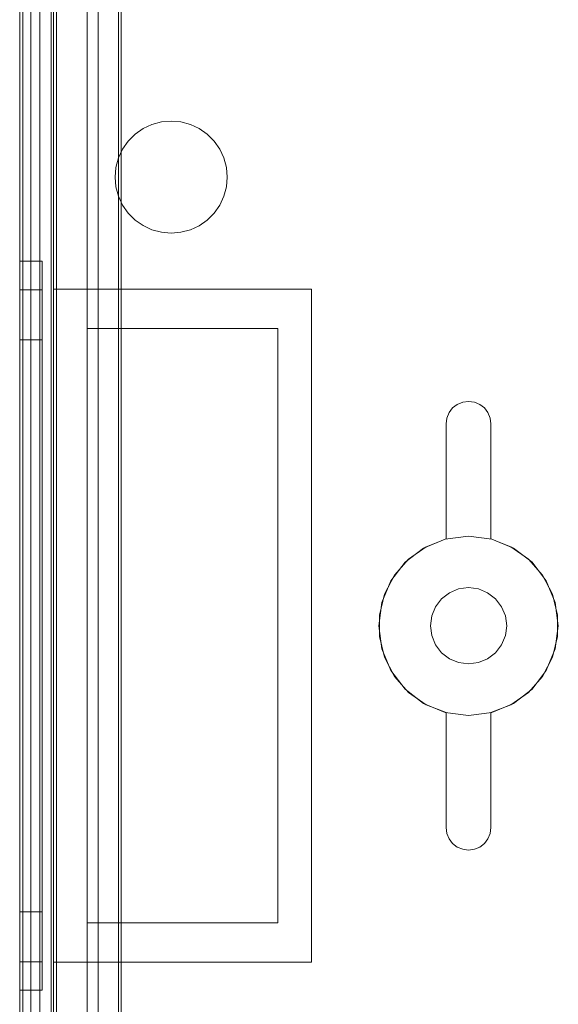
# Model space of a CAD drawing. Extents: x -420 to 300, y 62 to 1112.
# Tile 122 of 227: x -252.356 to -251.876, y 269.239 to 270.117. Entities that reach past the tile are written whole.
import ezdxf

# ---------------------------------------------------------------- set-up
doc = ezdxf.new("R2010")
doc.units = 0
doc.layers.get('0').update_dxf_attribs({"lineweight": 13})

# ---------------------------------------------------------------- blocks, each defined once
blk = doc.blocks.new('Blockreferenz-A06CPV3FL0', base_point=(-252.35611, 267.77695))
at = {"color": 251, "linetype": 'ByBlock', "lineweight": -2, "ltscale": 0.13, "true_color": 0x636363}
for p, q in [((-252.35611, 271.22694), (-252.35611, 267.92694)), ((-252.32323, 271.22694), (-252.32323, 267.92694)), ((-252.35322, 271.20662), (-252.35322, 267.94894)), ((-252.33811, 268.10294), (-252.33811, 271.05094)), ((-252.33811, 271.05094), (-252.33811, 268.10294)), ((-252.28611, 268.10294), (-252.28611, 271.05094)), ((-252.28611, 271.05094), (-252.28611, 268.10294)), ((-252.26811, 268.09694), (-252.26811, 271.05694)), ((-252.26558, 268.09947), (-252.26558, 271.05441))]:
    blk.add_line(p, q, dxfattribs=at)
blk = doc.blocks.new('Blockreferenz-A06CPV3NL0', base_point=(-252.35611, 267.77695))
at = {"color": 9, "linetype": 'ByBlock', "lineweight": -2, "ltscale": 0.13, "true_color": 0xc1c9c4}
for p, q in [((-252.35611, 271.22694), (-252.35611, 267.92694)), ((-252.35611, 267.92694), (-252.35611, 271.22694)), ((-252.32811, 267.92694), (-252.32811, 271.22694)), ((-252.32611, 269.87694), (-252.32611, 271.22694)), ((-252.35611, 271.11694), (-252.35611, 269.57694)), ((-252.35611, 269.57694), (-252.35611, 271.11694)), ((-252.34611, 269.57694), (-252.34611, 271.11694)), ((-252.34611, 271.11694), (-252.34611, 269.57694)), ((-252.35611, 271.10694), (-252.35611, 269.57694)), ((-252.35611, 268.04694), (-252.35611, 271.10694)), ((-252.34611, 269.57694), (-252.34611, 271.10694)), ((-252.34611, 268.04694), (-252.34611, 271.10694)), ((-252.32811, 271.05094), (-252.32811, 268.10294)), ((-252.29611, 268.10294), (-252.29611, 271.05094)), ((-252.29611, 270.89694), (-252.29611, 269.84194)), ((-252.26811, 270.89694), (-252.26811, 269.994)), ((-252.26811, 269.994), (-252.26811, 270.89694)), ((-252.24614, 270.02023), (-252.23824, 270.02391)), ((-252.23824, 270.02391), (-252.24614, 270.02023)), ((-252.23824, 270.02391), (-252.22982, 270.02618)), ((-252.22982, 270.02618), (-252.23824, 270.02391)), ((-252.22982, 270.02618), (-252.22113, 270.02694)), ((-252.22113, 270.02694), (-252.22982, 270.02618)), ((-252.22113, 270.02694), (-252.21245, 270.02618)), ((-252.21245, 270.02618), (-252.22113, 270.02694)), ((-252.21245, 270.02618), (-252.20402, 270.02393)), ((-252.20402, 270.02393), (-252.21245, 270.02618)), ((-252.20402, 270.02393), (-252.19612, 270.02025)), ((-252.19612, 270.02025), (-252.20402, 270.02393)), ((-252.25943, 270.00905), (-252.25327, 270.01522)), ((-252.25327, 270.01522), (-252.25943, 270.00905)), ((-252.25327, 270.01522), (-252.24614, 270.02023)), ((-252.24614, 270.02023), (-252.25327, 270.01522)), ((-252.19612, 270.02025), (-252.18898, 270.01525)), ((-252.18898, 270.01525), (-252.19612, 270.02025)), ((-252.18898, 270.01525), (-252.18281, 270.00909)), ((-252.18281, 270.00909), (-252.18898, 270.01525)), ((-252.26443, 270.0019), (-252.25943, 270.00905)), ((-252.25943, 270.00905), (-252.26443, 270.0019)), ((-252.18281, 270.00909), (-252.17781, 270.00195)), ((-252.17781, 270.00195), (-252.18281, 270.00909)), ((-252.26811, 269.994), (-252.26443, 270.0019)), ((-252.26443, 270.0019), (-252.26811, 269.994)), ((-252.17781, 270.00195), (-252.17412, 269.99405)), ((-252.17412, 269.99405), (-252.17781, 270.00195)), ((-252.26811, 269.994), (-252.27035, 269.9856)), ((-252.27035, 269.9856), (-252.26811, 269.994)), ((-252.26811, 269.994), (-252.26811, 269.994)), ((-252.17412, 269.99405), (-252.17187, 269.98563)), ((-252.17187, 269.98563), (-252.17412, 269.99405)), ((-252.27035, 269.9856), (-252.27111, 269.97694)), ((-252.27111, 269.97694), (-252.27035, 269.9856)), ((-252.17187, 269.98563), (-252.17111, 269.97694)), ((-252.17111, 269.97694), (-252.17187, 269.98563)), ((-252.27111, 269.97694), (-252.27035, 269.96828)), ((-252.27035, 269.96828), (-252.27111, 269.97694)), ((-252.17111, 269.97694), (-252.17187, 269.96826)), ((-252.17187, 269.96826), (-252.17111, 269.97694)), ((-252.27035, 269.96828), (-252.26811, 269.95988)), ((-252.26811, 269.95988), (-252.27035, 269.96828)), ((-252.26443, 269.95198), (-252.26811, 269.95988)), ((-252.26811, 269.95988), (-252.26811, 269.84194)), ((-252.26811, 269.95988), (-252.26443, 269.95198)), ((-252.26811, 269.84194), (-252.26811, 269.95988)), ((-252.26811, 269.95988), (-252.26811, 269.95988)), ((-252.17412, 269.95983), (-252.17781, 269.95193)), ((-252.17781, 269.95193), (-252.17412, 269.95983)), ((-252.17187, 269.96826), (-252.17412, 269.95983)), ((-252.17412, 269.95983), (-252.17187, 269.96826)), ((-252.25943, 269.94483), (-252.26443, 269.95198)), ((-252.26443, 269.95198), (-252.25943, 269.94483)), ((-252.17781, 269.95193), (-252.18281, 269.94479)), ((-252.18281, 269.94479), (-252.17781, 269.95193)), ((-252.25327, 269.93866), (-252.25943, 269.94483)), ((-252.25943, 269.94483), (-252.25327, 269.93866)), ((-252.18281, 269.94479), (-252.18898, 269.93863)), ((-252.18898, 269.93863), (-252.18281, 269.94479)), ((-252.24614, 269.93366), (-252.25327, 269.93866)), ((-252.25327, 269.93866), (-252.24614, 269.93366)), ((-252.23824, 269.92997), (-252.24614, 269.93366)), ((-252.24614, 269.93366), (-252.23824, 269.92997)), ((-252.19612, 269.93363), (-252.20402, 269.92995)), ((-252.20402, 269.92995), (-252.19612, 269.93363)), ((-252.18898, 269.93863), (-252.19612, 269.93363)), ((-252.19612, 269.93363), (-252.18898, 269.93863)), ((-252.22982, 269.92771), (-252.23824, 269.92997)), ((-252.23824, 269.92997), (-252.22982, 269.92771)), ((-252.22113, 269.92694), (-252.22982, 269.92771)), ((-252.22982, 269.92771), (-252.22113, 269.92694)), ((-252.21245, 269.9277), (-252.22113, 269.92694)), ((-252.22113, 269.92694), (-252.21245, 269.9277)), ((-252.20402, 269.92995), (-252.21245, 269.9277)), ((-252.21245, 269.9277), (-252.20402, 269.92995)), ((-252.35611, 269.90194), (-252.35611, 269.89087)), ((-252.33611, 269.90194), (-252.35611, 269.90194)), ((-252.35611, 269.89087), (-252.35611, 269.90194)), ((-252.33611, 269.89087), (-252.33611, 269.90194)), ((-252.33611, 269.89087), (-252.33611, 269.90194)), ((-252.35611, 269.89087), (-252.35611, 269.8584)), ((-252.35611, 269.8584), (-252.35611, 269.89087)), ((-252.33611, 269.8584), (-252.33611, 269.89087)), ((-252.33611, 269.8584), (-252.33611, 269.89087)), ((-252.35611, 269.87654), (-252.35611, 269.86633)), ((-252.33611, 269.87654), (-252.35611, 269.87654)), ((-252.35611, 269.86633), (-252.35611, 269.87654)), ((-252.33611, 269.86633), (-252.33611, 269.87654)), ((-252.33611, 269.86633), (-252.33611, 269.87654)), ((-252.32611, 269.87694), (-252.21111, 269.87694)), ((-252.32611, 269.57694), (-252.32611, 269.87694)), ((-252.32611, 269.87694), (-252.32611, 269.87694)), ((-252.32611, 269.87694), (-252.21111, 269.87694)), ((-252.32611, 269.57694), (-252.32611, 269.87694)), ((-252.21111, 269.87694), (-252.09611, 269.87694)), ((-252.21111, 269.87694), (-252.09611, 269.87694)), ((-252.09611, 269.87694), (-252.09611, 269.57694)), ((-252.09611, 269.87694), (-252.09611, 269.87694)), ((-252.09611, 269.87694), (-252.09611, 269.57694)), ((-252.35611, 269.86633), (-252.35611, 269.8364)), ((-252.35611, 269.8364), (-252.35611, 269.86633)), ((-252.33611, 269.8364), (-252.33611, 269.86633)), ((-252.33611, 269.8364), (-252.33611, 269.86633)), ((-252.35611, 269.8584), (-252.35611, 269.80675)), ((-252.35611, 269.80675), (-252.35611, 269.8584)), ((-252.33611, 269.80675), (-252.33611, 269.8584)), ((-252.33611, 269.80675), (-252.33611, 269.8584)), ((-252.29611, 269.84194), (-252.29611, 269.31194)), ((-252.26811, 269.84194), (-252.29611, 269.84194)), ((-252.29611, 269.84194), (-252.26811, 269.84194)), ((-252.29611, 269.84194), (-252.29611, 269.84194)), ((-252.26811, 269.84194), (-252.12611, 269.84194)), ((-252.21111, 269.84194), (-252.26811, 269.84194)), ((-252.26811, 269.84194), (-252.26811, 269.84194)), ((-252.12611, 269.84194), (-252.21111, 269.84194)), ((-252.12611, 269.84194), (-252.12611, 269.31194)), ((-252.12611, 269.31194), (-252.12611, 269.84194)), ((-252.12611, 269.84194), (-252.12611, 269.84194)), ((-252.35611, 269.8364), (-252.35611, 269.78879)), ((-252.35611, 269.78879), (-252.35611, 269.8364)), ((-252.35611, 269.83194), (-252.35611, 269.82325)), ((-252.33611, 269.83194), (-252.35611, 269.83194)), ((-252.35611, 269.82325), (-252.35611, 269.83194)), ((-252.33611, 269.78879), (-252.33611, 269.8364)), ((-252.33611, 269.78879), (-252.33611, 269.8364)), ((-252.33611, 269.82325), (-252.33611, 269.83194)), ((-252.33611, 269.82325), (-252.33611, 269.83194)), ((-252.35611, 269.82325), (-252.35611, 269.79778)), ((-252.35611, 269.79778), (-252.35611, 269.82325)), ((-252.33611, 269.79778), (-252.33611, 269.82325)), ((-252.33611, 269.79778), (-252.33611, 269.82325)), ((-252.35611, 269.80675), (-252.35611, 269.73944)), ((-252.35611, 269.73944), (-252.35611, 269.80675)), ((-252.33611, 269.73944), (-252.33611, 269.80675)), ((-252.33611, 269.73944), (-252.33611, 269.80675)), ((-252.35611, 269.79778), (-252.35611, 269.75725)), ((-252.35611, 269.75725), (-252.35611, 269.79778)), ((-252.33611, 269.75725), (-252.33611, 269.79778)), ((-252.33611, 269.75725), (-252.33611, 269.79778)), ((-252.35611, 269.78879), (-252.35611, 269.72674)), ((-252.35611, 269.72674), (-252.35611, 269.78879)), ((-252.33611, 269.72674), (-252.33611, 269.78879)), ((-252.33611, 269.72674), (-252.33611, 269.78879)), ((-251.96611, 269.77426), (-251.96128, 269.77626)), ((-251.96128, 269.77626), (-251.96611, 269.77426)), ((-251.96128, 269.77626), (-251.95611, 269.77694)), ((-251.95611, 269.77694), (-251.96128, 269.77626)), ((-251.95611, 269.77694), (-251.95093, 269.77626)), ((-251.95093, 269.77626), (-251.95611, 269.77694)), ((-251.95093, 269.77626), (-251.94611, 269.77426)), ((-251.94611, 269.77426), (-251.95093, 269.77626)), ((-251.97542, 269.76212), (-251.97343, 269.76694)), ((-251.97343, 269.76694), (-251.97542, 269.76212)), ((-251.97343, 269.76694), (-251.97025, 269.77108)), ((-251.97025, 269.77108), (-251.97343, 269.76694)), ((-251.97025, 269.77108), (-251.96611, 269.77426)), ((-251.96611, 269.77426), (-251.97025, 269.77108)), ((-251.94611, 269.77426), (-251.94196, 269.77108)), ((-251.94196, 269.77108), (-251.94611, 269.77426)), ((-251.94196, 269.77108), (-251.93879, 269.76694)), ((-251.93879, 269.76694), (-251.94196, 269.77108)), ((-251.93879, 269.76694), (-251.93679, 269.76212)), ((-251.93679, 269.76212), (-251.93879, 269.76694)), ((-251.97611, 269.75694), (-251.97542, 269.76212)), ((-251.97542, 269.76212), (-251.97611, 269.75694)), ((-251.93679, 269.76212), (-251.93611, 269.75694)), ((-251.93611, 269.75694), (-251.93679, 269.76212)), ((-252.35611, 269.75725), (-252.35611, 269.70444)), ((-252.35611, 269.70444), (-252.35611, 269.75725)), ((-252.33611, 269.70444), (-252.33611, 269.75725)), ((-252.33611, 269.70444), (-252.33611, 269.75725)), ((-251.97611, 269.6544), (-251.97611, 269.75694)), ((-251.97611, 269.75694), (-251.97611, 269.6544)), ((-251.97611, 269.75694), (-251.97611, 269.75694)), ((-251.93611, 269.75694), (-251.93611, 269.6544)), ((-251.93611, 269.6544), (-251.93611, 269.75694)), ((-251.93611, 269.75694), (-251.93611, 269.75694)), ((-252.35611, 269.73944), (-252.35611, 269.66106)), ((-252.35611, 269.66106), (-252.35611, 269.73944)), ((-252.33611, 269.66106), (-252.33611, 269.73944)), ((-252.33611, 269.66106), (-252.33611, 269.73944)), ((-252.35611, 269.72674), (-252.35611, 269.65448)), ((-252.35611, 269.65448), (-252.35611, 269.72674)), ((-252.33611, 269.65448), (-252.33611, 269.72674)), ((-252.33611, 269.65448), (-252.33611, 269.72674)), ((-252.35611, 269.70444), (-252.35611, 269.64294)), ((-252.35611, 269.64294), (-252.35611, 269.70444)), ((-252.33611, 269.64294), (-252.33611, 269.70444)), ((-252.33611, 269.64294), (-252.33611, 269.70444)), ((-252.35611, 269.66106), (-252.35611, 269.57694)), ((-252.35611, 269.57694), (-252.35611, 269.66106)), ((-252.35611, 269.65448), (-252.35611, 269.57694)), ((-252.35611, 269.57694), (-252.35611, 269.65448)), ((-252.33611, 269.57694), (-252.33611, 269.66106)), ((-252.33611, 269.57694), (-252.33611, 269.66106)), ((-252.33611, 269.57694), (-252.33611, 269.65448)), ((-252.33611, 269.57694), (-252.33611, 269.65448)), ((-251.97681, 269.65421), (-251.99611, 269.64622)), ((-251.97681, 269.65421), (-251.99611, 269.64622)), ((-251.99392, 269.64744), (-251.97611, 269.6544)), ((-251.97611, 269.6544), (-251.99392, 269.64744)), ((-251.95611, 269.65694), (-251.97681, 269.65421)), ((-251.95611, 269.65694), (-251.97681, 269.65421)), ((-251.97611, 269.6544), (-251.97611, 269.6544)), ((-251.9354, 269.65421), (-251.95611, 269.65694)), ((-251.9354, 269.65421), (-251.95611, 269.65694)), ((-251.93611, 269.6544), (-251.91829, 269.64744)), ((-251.91829, 269.64744), (-251.93611, 269.6544)), ((-251.93611, 269.6544), (-251.93611, 269.6544)), ((-251.91611, 269.64622), (-251.9354, 269.65421)), ((-251.91611, 269.64622), (-251.9354, 269.65421)), ((-251.99611, 269.64622), (-252.01267, 269.63351)), ((-251.99611, 269.64622), (-252.01267, 269.63351)), ((-252.00957, 269.63645), (-251.99392, 269.64744)), ((-251.99392, 269.64744), (-252.00957, 269.63645)), ((-251.91829, 269.64744), (-251.90264, 269.63645)), ((-251.90264, 269.63645), (-251.91829, 269.64744)), ((-251.89954, 269.63351), (-251.91611, 269.64622)), ((-251.89954, 269.63351), (-251.91611, 269.64622)), ((-252.35611, 269.64294), (-252.35611, 269.57694)), ((-252.35611, 269.57694), (-252.35611, 269.64294)), ((-252.33611, 269.57694), (-252.33611, 269.64294)), ((-252.33611, 269.57694), (-252.33611, 269.64294)), ((-252.02217, 269.62206), (-252.00957, 269.63645)), ((-252.00957, 269.63645), (-252.02217, 269.62206)), ((-251.90264, 269.63645), (-251.89004, 269.62206)), ((-251.89004, 269.62206), (-251.90264, 269.63645)), ((-252.01267, 269.63351), (-252.02539, 269.61694)), ((-252.01267, 269.63351), (-252.02539, 269.61694)), ((-251.88682, 269.61694), (-251.89954, 269.63351)), ((-251.88682, 269.61694), (-251.89954, 269.63351)), ((-252.03099, 269.60508), (-252.02217, 269.62206)), ((-252.02217, 269.62206), (-252.03099, 269.60508)), ((-251.89004, 269.62206), (-251.88122, 269.60508)), ((-251.88122, 269.60508), (-251.89004, 269.62206)), ((-252.02539, 269.61694), (-252.03338, 269.59765)), ((-252.02539, 269.61694), (-252.03338, 269.59765)), ((-251.96491, 269.60978), (-251.97311, 269.60639)), ((-251.97311, 269.60639), (-251.96491, 269.60978)), ((-251.95611, 269.61094), (-251.96491, 269.60978)), ((-251.96491, 269.60978), (-251.95611, 269.61094)), ((-251.94731, 269.60978), (-251.95611, 269.61094)), ((-251.95611, 269.61094), (-251.94731, 269.60978)), ((-251.93911, 269.60639), (-251.94731, 269.60978)), ((-251.94731, 269.60978), (-251.93911, 269.60639)), ((-251.87883, 269.59765), (-251.88682, 269.61694)), ((-251.87883, 269.59765), (-251.88682, 269.61694)), ((-252.03553, 269.5865), (-252.03099, 269.60508)), ((-252.03099, 269.60508), (-252.03553, 269.5865)), ((-251.98015, 269.60098), (-251.98555, 269.59394)), ((-251.98555, 269.59394), (-251.98015, 269.60098)), ((-251.97311, 269.60639), (-251.98015, 269.60098)), ((-251.98015, 269.60098), (-251.97311, 269.60639)), ((-251.93206, 269.60098), (-251.93911, 269.60639)), ((-251.93911, 269.60639), (-251.93206, 269.60098)), ((-251.92666, 269.59394), (-251.93206, 269.60098)), ((-251.93206, 269.60098), (-251.92666, 269.59394)), ((-251.88122, 269.60508), (-251.87668, 269.5865)), ((-251.87668, 269.5865), (-251.88122, 269.60508)), ((-252.03338, 269.59765), (-252.03611, 269.57694)), ((-252.03338, 269.59765), (-252.03611, 269.57694)), ((-251.98555, 269.59394), (-251.98895, 269.58574)), ((-251.98895, 269.58574), (-251.98555, 269.59394)), ((-251.92326, 269.58574), (-251.92666, 269.59394)), ((-251.92666, 269.59394), (-251.92326, 269.58574)), ((-251.87611, 269.57694), (-251.87883, 269.59765)), ((-251.87611, 269.57694), (-251.87883, 269.59765)), ((-252.03553, 269.56738), (-252.03553, 269.5865)), ((-252.03553, 269.5865), (-252.03553, 269.56738)), ((-251.98895, 269.58574), (-251.99011, 269.57694)), ((-251.99011, 269.57694), (-251.98895, 269.58574)), ((-251.92211, 269.57694), (-251.92326, 269.58574)), ((-251.92326, 269.58574), (-251.92211, 269.57694)), ((-251.87668, 269.5865), (-251.87668, 269.56738)), ((-251.87668, 269.56738), (-251.87668, 269.5865)), ((-252.35611, 269.57694), (-252.35611, 268.04694)), ((-252.35611, 269.57694), (-252.35611, 268.03694)), ((-252.35611, 269.57694), (-252.35611, 269.51094)), ((-252.35611, 269.57694), (-252.35611, 269.4994)), ((-252.35611, 269.57694), (-252.35611, 269.49282)), ((-252.35611, 268.03694), (-252.35611, 269.57694)), ((-252.35611, 269.51094), (-252.35611, 269.57694)), ((-252.35611, 269.4994), (-252.35611, 269.57694)), ((-252.35611, 269.49282), (-252.35611, 269.57694)), ((-252.34611, 268.04694), (-252.34611, 269.57694)), ((-252.34611, 268.03694), (-252.34611, 269.57694)), ((-252.34611, 269.57694), (-252.34611, 268.03694)), ((-252.33611, 269.51094), (-252.33611, 269.57694)), ((-252.33611, 269.4994), (-252.33611, 269.57694)), ((-252.33611, 269.49282), (-252.33611, 269.57694)), ((-252.33611, 269.51094), (-252.33611, 269.57694)), ((-252.33611, 269.4994), (-252.33611, 269.57694)), ((-252.33611, 269.49282), (-252.33611, 269.57694)), ((-252.32611, 269.27694), (-252.32611, 269.57694)), ((-252.32611, 269.27694), (-252.32611, 269.57694)), ((-252.09611, 269.57694), (-252.09611, 269.27694)), ((-252.09611, 269.57694), (-252.09611, 269.27694)), ((-252.03611, 269.57694), (-252.03338, 269.55624)), ((-252.03611, 269.57694), (-252.03338, 269.55624)), ((-251.99011, 269.57694), (-251.98895, 269.56814)), ((-251.98895, 269.56814), (-251.99011, 269.57694)), ((-251.92326, 269.56814), (-251.92211, 269.57694)), ((-251.92211, 269.57694), (-251.92326, 269.56814)), ((-251.87883, 269.55624), (-251.87611, 269.57694)), ((-251.87883, 269.55624), (-251.87611, 269.57694)), ((-252.03099, 269.5488), (-252.03553, 269.56738)), ((-252.03553, 269.56738), (-252.03099, 269.5488)), ((-251.98895, 269.56814), (-251.98555, 269.55994)), ((-251.98555, 269.55994), (-251.98895, 269.56814)), ((-251.92666, 269.55994), (-251.92326, 269.56814)), ((-251.92326, 269.56814), (-251.92666, 269.55994)), ((-251.87668, 269.56738), (-251.88122, 269.5488)), ((-251.88122, 269.5488), (-251.87668, 269.56738)), ((-252.03338, 269.55624), (-252.02539, 269.53694)), ((-252.03338, 269.55624), (-252.02539, 269.53694)), ((-251.98555, 269.55994), (-251.98015, 269.5529)), ((-251.98015, 269.5529), (-251.98555, 269.55994)), ((-251.93206, 269.5529), (-251.92666, 269.55994)), ((-251.92666, 269.55994), (-251.93206, 269.5529)), ((-251.88682, 269.53694), (-251.87883, 269.55624)), ((-251.88682, 269.53694), (-251.87883, 269.55624)), ((-252.02217, 269.53183), (-252.03099, 269.5488)), ((-252.03099, 269.5488), (-252.02217, 269.53183)), ((-251.98015, 269.5529), (-251.97311, 269.5475)), ((-251.97311, 269.5475), (-251.98015, 269.5529)), ((-251.97311, 269.5475), (-251.96491, 269.5441)), ((-251.96491, 269.5441), (-251.97311, 269.5475)), ((-251.94731, 269.5441), (-251.93911, 269.5475)), ((-251.93911, 269.5475), (-251.94731, 269.5441)), ((-251.93911, 269.5475), (-251.93206, 269.5529)), ((-251.93206, 269.5529), (-251.93911, 269.5475)), ((-251.88122, 269.5488), (-251.89004, 269.53183)), ((-251.89004, 269.53183), (-251.88122, 269.5488)), ((-251.96491, 269.5441), (-251.95611, 269.54294)), ((-251.95611, 269.54294), (-251.96491, 269.5441)), ((-251.95611, 269.54294), (-251.94731, 269.5441)), ((-251.94731, 269.5441), (-251.95611, 269.54294)), ((-252.02539, 269.53694), (-252.01267, 269.52037)), ((-252.02539, 269.53694), (-252.01267, 269.52037)), ((-252.00957, 269.51743), (-252.02217, 269.53183)), ((-252.02217, 269.53183), (-252.00957, 269.51743)), ((-251.89004, 269.53183), (-251.90264, 269.51743)), ((-251.90264, 269.51743), (-251.89004, 269.53183)), ((-251.89954, 269.52037), (-251.88682, 269.53694)), ((-251.89954, 269.52037), (-251.88682, 269.53694)), ((-252.01267, 269.52037), (-251.99611, 269.50766)), ((-252.01267, 269.52037), (-251.99611, 269.50766)), ((-251.99392, 269.50644), (-252.00957, 269.51743)), ((-252.00957, 269.51743), (-251.99392, 269.50644)), ((-251.90264, 269.51743), (-251.91829, 269.50644)), ((-251.91829, 269.50644), (-251.90264, 269.51743)), ((-251.91611, 269.50766), (-251.89954, 269.52037)), ((-251.91611, 269.50766), (-251.89954, 269.52037)), ((-252.35611, 269.51094), (-252.35611, 269.44944)), ((-252.35611, 269.44944), (-252.35611, 269.51094)), ((-252.33611, 269.44944), (-252.33611, 269.51094)), ((-252.33611, 269.44944), (-252.33611, 269.51094)), ((-251.99611, 269.50766), (-251.97681, 269.49967)), ((-251.99611, 269.50766), (-251.97681, 269.49967)), ((-251.97611, 269.49948), (-251.99392, 269.50644)), ((-251.99392, 269.50644), (-251.97611, 269.49948)), ((-251.91829, 269.50644), (-251.93611, 269.49948)), ((-251.93611, 269.49948), (-251.91829, 269.50644)), ((-251.9354, 269.49967), (-251.91611, 269.50766)), ((-251.9354, 269.49967), (-251.91611, 269.50766)), ((-252.35611, 269.4994), (-252.35611, 269.42714)), ((-252.35611, 269.42714), (-252.35611, 269.4994)), ((-252.33611, 269.42714), (-252.33611, 269.4994)), ((-252.33611, 269.42714), (-252.33611, 269.4994)), ((-251.97681, 269.49967), (-251.95611, 269.49694)), ((-251.97681, 269.49967), (-251.95611, 269.49694)), ((-251.97611, 269.39694), (-251.97611, 269.49948)), ((-251.97611, 269.49948), (-251.97611, 269.39694)), ((-251.97611, 269.49948), (-251.97611, 269.49948)), ((-251.95611, 269.49694), (-251.9354, 269.49967)), ((-251.95611, 269.49694), (-251.9354, 269.49967)), ((-251.93611, 269.49948), (-251.93611, 269.39694)), ((-251.93611, 269.39694), (-251.93611, 269.49948)), ((-251.93611, 269.49948), (-251.93611, 269.49948)), ((-252.35611, 269.49282), (-252.35611, 269.41444)), ((-252.35611, 269.41444), (-252.35611, 269.49282)), ((-252.33611, 269.41444), (-252.33611, 269.49282)), ((-252.33611, 269.41444), (-252.33611, 269.49282)), ((-252.35611, 269.44944), (-252.35611, 269.39663)), ((-252.35611, 269.39663), (-252.35611, 269.44944)), ((-252.33611, 269.39663), (-252.33611, 269.44944)), ((-252.33611, 269.39663), (-252.33611, 269.44944)), ((-252.35611, 269.42714), (-252.35611, 269.36509)), ((-252.35611, 269.36509), (-252.35611, 269.42714)), ((-252.33611, 269.36509), (-252.33611, 269.42714)), ((-252.33611, 269.36509), (-252.33611, 269.42714)), ((-252.35611, 269.41444), (-252.35611, 269.34713)), ((-252.35611, 269.34713), (-252.35611, 269.41444)), ((-252.33611, 269.34713), (-252.33611, 269.41444)), ((-252.33611, 269.34713), (-252.33611, 269.41444)), ((-252.35611, 269.39663), (-252.35611, 269.3561)), ((-252.35611, 269.3561), (-252.35611, 269.39663)), ((-252.33611, 269.3561), (-252.33611, 269.39663)), ((-252.33611, 269.3561), (-252.33611, 269.39663)), ((-251.97542, 269.39176), (-251.97611, 269.39694)), ((-251.97611, 269.39694), (-251.97542, 269.39176)), ((-251.97611, 269.39694), (-251.97611, 269.39694)), ((-251.97343, 269.38694), (-251.97542, 269.39176)), ((-251.97542, 269.39176), (-251.97343, 269.38694)), ((-251.93679, 269.39176), (-251.93879, 269.38694)), ((-251.93879, 269.38694), (-251.93679, 269.39176)), ((-251.93611, 269.39694), (-251.93679, 269.39176)), ((-251.93679, 269.39176), (-251.93611, 269.39694)), ((-251.93611, 269.39694), (-251.93611, 269.39694)), ((-251.97025, 269.3828), (-251.97343, 269.38694)), ((-251.97343, 269.38694), (-251.97025, 269.3828)), ((-251.96611, 269.37962), (-251.97025, 269.3828)), ((-251.97025, 269.3828), (-251.96611, 269.37962)), ((-251.94196, 269.3828), (-251.94611, 269.37962)), ((-251.94611, 269.37962), (-251.94196, 269.3828)), ((-251.93879, 269.38694), (-251.94196, 269.3828)), ((-251.94196, 269.3828), (-251.93879, 269.38694)), ((-251.96128, 269.37762), (-251.96611, 269.37962)), ((-251.96611, 269.37962), (-251.96128, 269.37762)), ((-251.95611, 269.37694), (-251.96128, 269.37762)), ((-251.96128, 269.37762), (-251.95611, 269.37694)), ((-251.95093, 269.37762), (-251.95611, 269.37694)), ((-251.95611, 269.37694), (-251.95093, 269.37762)), ((-251.94611, 269.37962), (-251.95093, 269.37762)), ((-251.95093, 269.37762), (-251.94611, 269.37962)), ((-252.35611, 269.36509), (-252.35611, 269.31748)), ((-252.35611, 269.31748), (-252.35611, 269.36509)), ((-252.33611, 269.31748), (-252.33611, 269.36509)), ((-252.33611, 269.31748), (-252.33611, 269.36509)), ((-252.35611, 269.3561), (-252.35611, 269.33063)), ((-252.35611, 269.33063), (-252.35611, 269.3561)), ((-252.33611, 269.33063), (-252.33611, 269.3561)), ((-252.33611, 269.33063), (-252.33611, 269.3561)), ((-252.35611, 269.34713), (-252.35611, 269.29548)), ((-252.35611, 269.29548), (-252.35611, 269.34713)), ((-252.33611, 269.29548), (-252.33611, 269.34713)), ((-252.33611, 269.29548), (-252.33611, 269.34713)), ((-252.35611, 269.33063), (-252.35611, 269.32194)), ((-252.35611, 269.32194), (-252.35611, 269.33063)), ((-252.33611, 269.32194), (-252.33611, 269.33063)), ((-252.33611, 269.32194), (-252.33611, 269.33063)), ((-252.35611, 269.32194), (-252.33611, 269.32194)), ((-252.35611, 269.31748), (-252.35611, 269.28755)), ((-252.35611, 269.28755), (-252.35611, 269.31748)), ((-252.33611, 269.28755), (-252.33611, 269.31748)), ((-252.33611, 269.28755), (-252.33611, 269.31748)), ((-252.29611, 269.31194), (-252.26811, 269.31194)), ((-252.26811, 269.31194), (-252.29611, 269.31194)), ((-252.29611, 269.31194), (-252.29611, 268.25694)), ((-252.29611, 269.31194), (-252.29611, 269.31194)), ((-252.12611, 269.31194), (-252.26811, 269.31194)), ((-252.26811, 269.31194), (-252.26811, 268.27862)), ((-252.26811, 269.31194), (-252.21111, 269.31194)), ((-252.26811, 268.25694), (-252.26811, 269.31194)), ((-252.26811, 269.31194), (-252.26811, 269.31194)), ((-252.21111, 269.31194), (-252.12611, 269.31194)), ((-252.12611, 269.31194), (-252.12611, 269.31194)), ((-252.35611, 269.29548), (-252.35611, 269.26301)), ((-252.35611, 269.26301), (-252.35611, 269.29548)), ((-252.33611, 269.26301), (-252.33611, 269.29548)), ((-252.33611, 269.26301), (-252.33611, 269.29548)), ((-252.35611, 269.28755), (-252.35611, 269.27734)), ((-252.35611, 269.27734), (-252.35611, 269.28755)), ((-252.33611, 269.27734), (-252.33611, 269.28755)), ((-252.33611, 269.27734), (-252.33611, 269.28755)), ((-252.35611, 269.27734), (-252.33611, 269.27734)), ((-252.21111, 269.27694), (-252.32611, 269.27694)), ((-252.32611, 269.27694), (-252.32611, 269.27694)), ((-252.21111, 269.27694), (-252.32611, 269.27694)), ((-252.32611, 267.92694), (-252.32611, 269.27694)), ((-252.09611, 269.27694), (-252.21111, 269.27694)), ((-252.09611, 269.27694), (-252.21111, 269.27694)), ((-252.09611, 269.27694), (-252.09611, 269.27694)), ((-252.35611, 269.26301), (-252.35611, 269.25194)), ((-252.35611, 269.25194), (-252.35611, 269.26301)), ((-252.33611, 269.25194), (-252.33611, 269.26301)), ((-252.33611, 269.25194), (-252.33611, 269.26301)), ((-252.35611, 269.25194), (-252.33611, 269.25194))]:
    blk.add_line(p, q, dxfattribs=at)

msp = doc.modelspace()

# ---------------------------------------------------------------- block references
at = {"ltscale": 0.13}
for name in ['Blockreferenz-A06CPV3FL0', 'Blockreferenz-A06CPV3NL0']:
    msp.add_blockref(name, (-252.35611, 267.77695), dxfattribs=at)

doc.saveas('drawing.dxf')
